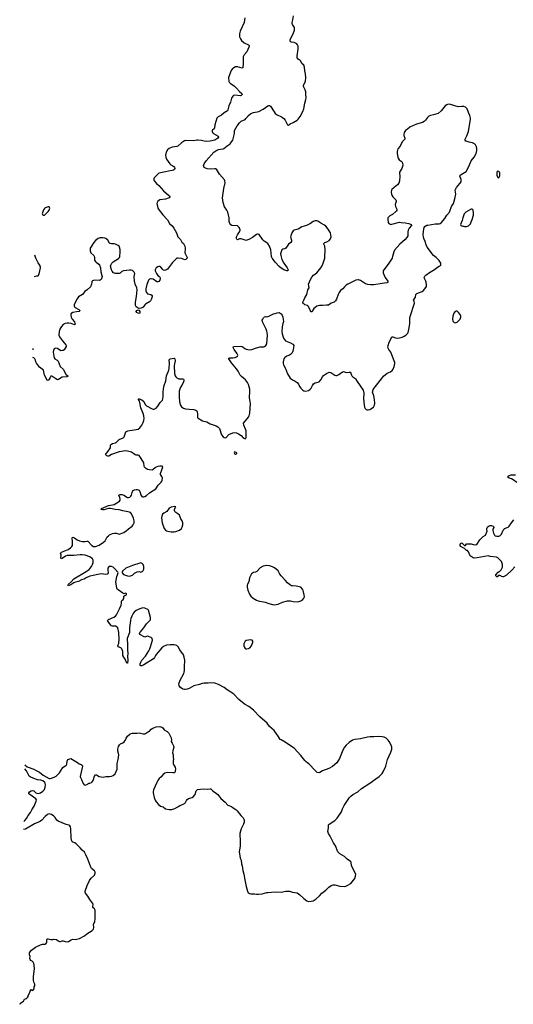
# Model space of a CAD drawing. Header units: inches. Extents: x 2057758 to 2159670, y 827298 to 1016821.
# Tile 64 of 90: x 2059329 to 2069758, y 964243 to 985032. Entities that reach past the tile are written whole.
import ezdxf

# ---------------------------------------------------------------- set-up
doc = ezdxf.new("R2010")
doc.units = ezdxf.units.IN
doc.header["$MEASUREMENT"] = 0
for name, color, linetype in [('C0956', 7, 'Continuous'), ('C0957', 7, 'Continuous'), ('C0958', 7, 'Continuous'), ('C0966', 7, 'Continuous'), ('C0967', 7, 'Continuous'), ('C0968', 7, 'Continuous')]:
    doc.layers.add(name, color=color, linetype=linetype)

msp = doc.modelspace()

# ---------------------------------------------------------------- linework, layer by layer
at = {"layer": 'C0956', "color": 6, "elevation": 600}
for points in [[(2059415, 968106), (2059436, 968124), (2059474, 968166), (2059510, 968229), (2059558, 968290), (2059585, 968350), (2059636, 968424), (2059680, 968530), (2059682, 968562), (2059670, 968583), (2059546, 968670), (2059523, 968690), (2059519, 968710), (2059537, 968730), (2059569, 968750), (2059610, 968756), (2059630, 968749), (2059670, 968710), (2059690, 968698), (2059730, 968696), (2059771, 968709), (2059820, 968740), (2059850, 968780), (2059869, 968830), (2059872, 968872), (2059868, 968910), (2059858, 968930), (2059820, 968960), (2059778, 968978), (2059706, 968986), (2059630, 969010), (2059547, 969047), (2059530, 969060), (2059476, 969176), (2059437, 969216)], [(2059439, 969301), (2059490, 969258), (2059631, 969210), (2059679, 969179), (2059748, 969148), (2059823, 969083), (2059950, 969013), (2059970, 969010), (2060000, 969020)], [(2060000, 968249), (2059999, 968250), (2059970, 968261), (2059950, 968262), (2059918, 968250), (2059870, 968211), (2059798, 968130), (2059770, 968107), (2059730, 968086), (2059644, 968056), (2059450, 967939), (2059412, 967937)], [(2059329, 964243), (2059341, 964259), (2059373, 964287), (2059408, 964310), (2059430, 964352), (2059470, 964367), (2059494, 964386), (2059506, 964410), (2059510, 964432), (2059538, 964482), (2059550, 964522), (2059570, 964554), (2059590, 964542), (2059610, 964538), (2059635, 964570), (2059638, 964610), (2059648, 964630), (2059648, 964670), (2059626, 964710), (2059622, 964750), (2059624, 964830), (2059641, 964990), (2059636, 965070), (2059627, 965107), (2059616, 965130), (2059590, 965153), (2059562, 965170), (2059549, 965190), (2059542, 965210), (2059549, 965250), (2059534, 965290), (2059539, 965330), (2059549, 965350), (2059581, 965390), (2059665, 965450), (2059770, 965497), (2059811, 965511), (2059870, 965512), (2059880, 965520), (2059902, 965550), (2059904, 965610), (2059917, 965623), (2059930, 965627), (2059990, 965614), (2060000, 965614)]]:
    msp.add_lwpolyline(points, dxfattribs=at)
at = {"layer": 'C0957', "color": 6, "elevation": 600}
for points in [[(2059640, 979609), (2059690, 979623), (2059710, 979623), (2059726, 979634), (2059747, 979693), (2059766, 979790), (2059766, 979810), (2059753, 979850), (2059719, 979899), (2059682, 979970), (2059672, 980000)], [(2060000, 977509), (2059990, 977509), (2059970, 977479), (2059955, 977445), (2059930, 977413), (2059910, 977419), (2059851, 977530), (2059834, 977634), (2059750, 977699), (2059681, 977781), (2059667, 977807), (2059662, 977842), (2059650, 977873), (2059629, 977890), (2059608, 977901)], [(2059611, 978063), (2059615, 978070), (2059614, 978090), (2059612, 978092)]]:
    msp.add_lwpolyline(points, dxfattribs=at)
at = {"layer": 'C0958', "color": 6, "elevation": 600}
msp.add_lwpolyline([(2059950, 981084), (2059930, 981083), (2059870, 981062), (2059850, 981047), (2059830, 981018), (2059806, 980930), (2059810, 980916), (2059825, 980905), (2059850, 980907), (2059930, 980979), (2059954, 981010), (2059966, 981050), (2059961, 981070)], close=True, dxfattribs=at)
msp.add_lwpolyline([(2059672, 980000), (2059650, 980062), (2059649, 980063)], dxfattribs=at)
at = {"layer": 'C0966', "color": 6, "elevation": 600}
for points in [[(2060000, 969020), (2060061, 969039), (2060100, 969060), (2060122, 969078), (2060170, 969130), (2060239, 969241), (2060308, 969292), (2060317, 969303), (2060323, 969317), (2060330, 969378), (2060349, 969410), (2060410, 969431), (2060550, 969351), (2060584, 969324), (2060628, 969308), (2060651, 969290), (2060659, 969270), (2060606, 969050), (2060611, 969031), (2060633, 968993), (2060670, 968902), (2060690, 968878), (2060710, 968872), (2060750, 968886), (2060789, 968911), (2060810, 968914), (2060849, 968930), (2060860, 968940), (2060883, 968970), (2060910, 969062), (2060930, 969085), (2060950, 969086), (2061010, 969056), (2061090, 969041), (2061151, 969051), (2061230, 969051), (2061270, 969057), (2061306, 969074), (2061349, 969110), (2061389, 969210), (2061392, 969228), (2061389, 969330), (2061412, 969410), (2061421, 969510), (2061405, 969590), (2061405, 969630), (2061414, 969690), (2061439, 969721), (2061460, 969740), (2061510, 969761), (2061538, 969782), (2061559, 969810), (2061581, 969859), (2061610, 969902), (2061666, 969954), (2061710, 969971), (2061810, 969965), (2061850, 969978), (2061937, 969957), (2061970, 969955), (2061990, 969959), (2062053, 970000)], [(2062444, 970000), (2062482, 969970), (2062531, 969870), (2062538, 969830), (2062532, 969790), (2062554, 969754), (2062583, 969690), (2062583, 969670), (2062564, 969596), (2062561, 969550), (2062571, 969510), (2062571, 969450), (2062578, 969430), (2062578, 969410), (2062571, 969390), (2062571, 969330), (2062584, 969290), (2062611, 969250), (2062623, 969210), (2062617, 969163), (2062611, 969149), (2062600, 969140), (2062590, 969134), (2062567, 969133), (2062444, 969136), (2062399, 969121), (2062350, 969085), (2062310, 969037), (2062279, 969010), (2062249, 968971), (2062225, 968930), (2062155, 968770), (2062147, 968730), (2062147, 968710), (2062167, 968610), (2062194, 968550), (2062210, 968521), (2062260, 968460), (2062305, 968425), (2062362, 968410), (2062411, 968371), (2062490, 968354), (2062544, 968356), (2062604, 968376), (2062670, 968411), (2062710, 968441), (2062770, 968461), (2062810, 968481), (2062830, 968506), (2062851, 968549), (2062870, 968570), (2062894, 968586), (2062970, 968607), (2062996, 968624), (2063033, 968670), (2063058, 968750), (2063070, 968767), (2063084, 968776), (2063150, 968788), (2063210, 968792), (2063290, 968788), (2063350, 968795), (2063370, 968791), (2063410, 968753), (2063514, 968674), (2063577, 968590), (2063672, 968511), (2063730, 968451), (2063803, 968423), (2063841, 968390), (2063895, 968355), (2063923, 968330), (2064004, 968230), (2064050, 968182), (2064067, 968150), (2064071, 968130), (2064070, 968090), (2064058, 968050), (2064006, 967950), (2063980, 967850), (2063979, 967790), (2063987, 967730), (2063990, 967590), (2063983, 967537), (2063966, 967470), (2063990, 967330), (2064009, 967290), (2064012, 967210), (2064027, 967170), (2064044, 967070), (2064066, 966990), (2064076, 966910), (2064111, 966730), (2064141, 966630), (2064159, 966599), (2064183, 966583), (2064210, 966575), (2064290, 966576), (2064330, 966568), (2064374, 966566), (2064450, 966573), (2064550, 966603), (2064570, 966602), (2064730, 966619), (2064854, 966614), (2064950, 966630), (2065030, 966634), (2065090, 966614), (2065190, 966598), (2065250, 966556), (2065330, 966479), (2065395, 966430), (2065430, 966417), (2065490, 966418), (2065530, 966430), (2065590, 966468), (2065664, 966536), (2065712, 966590), (2065794, 966650), (2065862, 966718), (2065909, 966751), (2065950, 966767), (2065989, 966769), (2066090, 966737), (2066187, 966733), (2066221, 966739), (2066250, 966750), (2066323, 966797), (2066410, 966903), (2066427, 966950), (2066429, 966990), (2066337, 967170), (2066330, 967242), (2066317, 967257), (2066248, 967308), (2066190, 967364), (2066090, 967422), (2066050, 967461), (2065999, 967590), (2065958, 967650), (2065890, 967795), (2065850, 967850), (2065840, 967890), (2065855, 967970), (2065853, 968030), (2065864, 968050), (2065990, 968123), (2066035, 968170), (2066127, 968310), (2066147, 968373), (2066182, 968438), (2066230, 968503), (2066266, 968570), (2066290, 968605), (2066322, 968638), (2066365, 968670), (2066470, 968730), (2066550, 968797), (2066730, 968913), (2066850, 969003), (2066926, 969050), (2066986, 969114), (2067010, 969152), (2067068, 969270), (2067103, 969410), (2067132, 969490), (2067173, 969570), (2067191, 969630), (2067191, 969670), (2067177, 969717), (2067138, 969790), (2067117, 969817), (2067070, 969861), (2067030, 969881), (2066987, 969893), (2066910, 969897), (2066810, 969888), (2066732, 969892), (2066674, 969886), (2066530, 969847), (2066410, 969831), (2066363, 969817), (2066290, 969770), (2066230, 969715), (2066190, 969670), (2066157, 969610), (2066089, 969430), (2066030, 969344), (2065935, 969265), (2065858, 969222), (2065730, 969176), (2065670, 969137), (2065650, 969130), (2065617, 969137), (2065590, 969158), (2065567, 969190), (2065450, 969306), (2065381, 969361), (2065350, 969391), (2065270, 969496), (2065130, 969652), (2065007, 969730), (2064940, 969780), (2064850, 969824), (2064835, 969835), (2064790, 969908), (2064721, 970000)], [(2060000, 965614), (2060026, 965614), (2060050, 965621), (2060109, 965611), (2060141, 965581), (2060170, 965571), (2060190, 965571), (2060230, 965583), (2060250, 965583), (2060288, 965568), (2060330, 965564), (2060362, 965570), (2060414, 965606), (2060450, 965621), (2060510, 965614), (2060590, 965631), (2060699, 965690), (2060750, 965730), (2060859, 965801), (2060889, 965830), (2060898, 965870), (2060889, 965930), (2060914, 965990), (2060924, 966050), (2060921, 966110), (2060924, 966230), (2060910, 966259), (2060875, 966290), (2060874, 966310), (2060883, 966350), (2060875, 966370), (2060810, 966456), (2060769, 966530), (2060721, 966590), (2060712, 966610), (2060712, 966630), (2060753, 966750), (2060804, 966856), (2060837, 966910), (2060910, 966973), (2060927, 967010), (2060926, 967030), (2060910, 967059), (2060849, 967109), (2060830, 967139), (2060770, 967309), (2060730, 967396), (2060696, 967456), (2060650, 967500), (2060610, 967549), (2060519, 967630), (2060491, 967651), (2060449, 967670), (2060428, 967688), (2060419, 967750), (2060410, 967950), (2060400, 967990), (2060389, 968010), (2060370, 968024), (2060310, 968042), (2060143, 968110), (2060112, 968132), (2060077, 968190), (2060054, 968214), (2060000, 968249)]]:
    msp.add_lwpolyline(points, dxfattribs=at)
at = {"layer": 'C0967', "color": 6}
for points, elevation in [([(2060911, 980000), (2060913, 979953), (2060923, 979930), (2060943, 979910), (2061004, 979870), (2061018, 979850), (2061035, 979795), (2061046, 979710), (2061068, 979630), (2061071, 979610), (2061061, 979559), (2061054, 979546), (2061030, 979530), (2061010, 979526), (2060910, 979533), (2060865, 979515), (2060855, 979505), (2060851, 979490), (2060846, 979450), (2060828, 979390), (2060758, 979330), (2060702, 979290), (2060658, 979230), (2060570, 979178), (2060540, 979140), (2060491, 979050), (2060480, 979010), (2060479, 978990), (2060486, 978970), (2060498, 978958), (2060581, 978910), (2060599, 978890), (2060598, 978882), (2060589, 978871), (2060530, 978866), (2060451, 978850), (2060420, 978830), (2060410, 978810), (2060409, 978790), (2060417, 978750), (2060440, 978710), (2060484, 978650), (2060496, 978624), (2060498, 978602), (2060490, 978590), (2060416, 978616), (2060370, 978626), (2060330, 978628), (2060290, 978619), (2060250, 978593), (2060210, 978551), (2060184, 978510), (2060163, 978450), (2060159, 978370), (2060170, 978334), (2060231, 978250), (2060307, 978167), (2060314, 978150), (2060312, 978130), (2060270, 978062), (2060251, 978049), (2060236, 978044), (2060201, 978041), (2060130, 978087), (2060090, 978096), (2060070, 978091), (2060059, 978081), (2060042, 978050), (2060038, 978010), (2060048, 977930), (2060058, 977890), (2060071, 977870), (2060120, 977840), (2060141, 977821), (2060187, 977710), (2060248, 977650), (2060305, 977550), (2060350, 977508), (2060322, 977490), (2060230, 977482), (2060150, 977433), (2060130, 977429), (2060090, 977447), (2060010, 977509), (2060000, 977509)], 600), ([(2064721, 970000), (2064704, 970024), (2064610, 970111), (2064560, 970180), (2064404, 970310), (2064271, 970451), (2064173, 970530), (2064096, 970570), (2064069, 970589), (2063962, 970682), (2063850, 970791), (2063770, 970850), (2063710, 970886), (2063652, 970932), (2063530, 970998), (2063450, 971021), (2063370, 971029), (2063310, 971021), (2063230, 971023), (2063186, 971014), (2063126, 970994), (2063010, 970964), (2062910, 970913), (2062870, 970897), (2062830, 970889), (2062810, 970889), (2062778, 970898), (2062729, 970929), (2062697, 970970), (2062692, 971010), (2062718, 971090), (2062795, 971225), (2062806, 971254), (2062812, 971290), (2062812, 971410), (2062820, 971470), (2062819, 971510), (2062807, 971570), (2062790, 971620), (2062710, 971730), (2062680, 971790), (2062650, 971817), (2062593, 971833), (2062510, 971836), (2062430, 971823), (2062370, 971801), (2062330, 971773), (2062209, 971630), (2062195, 971610), (2062177, 971563), (2062159, 971541), (2061950, 971410), (2061910, 971392), (2061890, 971390), (2061877, 971397), (2061872, 971410), (2061872, 971430), (2061886, 971470), (2061912, 971510), (2061985, 971595), (2062055, 971705), (2062078, 971750), (2062093, 971790), (2062132, 971932), (2062128, 971968), (2062109, 971990), (2062030, 972014), (2061990, 971999), (2061970, 971998), (2061870, 972050), (2061860, 972070), (2061866, 972090), (2061880, 972110), (2061949, 972191), (2062010, 972278), (2062090, 972364), (2062096, 972384), (2062095, 972410), (2062050, 972565), (2062036, 972576), (2061970, 972608), (2061930, 972611), (2061890, 972603), (2061830, 972582), (2061790, 972556), (2061750, 972523), (2061730, 972497), (2061699, 972441), (2061679, 972390), (2061669, 972350), (2061650, 972202), (2061646, 972090), (2061601, 971970), (2061610, 971830), (2061607, 971727), (2061612, 971650), (2061606, 971586), (2061615, 971510), (2061610, 971446), (2061590, 971448), (2061555, 971530), (2061530, 971570), (2061511, 971610), (2061506, 971690), (2061489, 971749), (2061469, 971769), (2061410, 971790), (2061402, 971810), (2061422, 971870), (2061434, 971946), (2061423, 972090), (2061405, 972190), (2061390, 972209), (2061350, 972227), (2061290, 972229), (2061270, 972235), (2061230, 972280), (2061185, 972350), (2061206, 972370), (2061321, 972419), (2061350, 972440), (2061373, 972467), (2061437, 972590), (2061471, 972670), (2061480, 972710), (2061481, 972750), (2061488, 972770), (2061515, 972790), (2061532, 972810), (2061526, 972850), (2061530, 972862), (2061550, 972878), (2061570, 972881), (2061588, 972890), (2061588, 972910), (2061578, 972918), (2061570, 972922), (2061550, 972914), (2061530, 972913), (2061510, 972921), (2061410, 972991), (2061390, 973010), (2061380, 973030), (2061364, 973124), (2061363, 973157), (2061382, 973278), (2061393, 973310), (2061405, 973330), (2061409, 973350), (2061401, 973370), (2061349, 973430), (2061307, 973470), (2061270, 973490), (2061230, 973487), (2061206, 973470), (2061191, 973450), (2061189, 973410), (2061199, 973350), (2061190, 973330), (2061177, 973323), (2061150, 973321), (2061050, 973333), (2060810, 973281), (2060733, 973247), (2060690, 973223), (2060637, 973203), (2060571, 973169), (2060510, 973158), (2060475, 973145), (2060410, 973099), (2060350, 973079), (2060344, 973090), (2060356, 973110), (2060417, 973163), (2060470, 973227), (2060737, 973383), (2060794, 973426), (2060847, 973490), (2060870, 973530), (2060881, 973570), (2060879, 973619), (2060864, 973650), (2060842, 973670), (2060810, 973690), (2060710, 973724), (2060646, 973734), (2060610, 973734), (2060470, 973721), (2060330, 973716), (2060298, 973702), (2060230, 973656), (2060207, 973647), (2060201, 973661), (2060204, 973724), (2060188, 973770), (2060212, 973790), (2060250, 973801), (2060354, 973846), (2060401, 973879), (2060431, 973909), (2060442, 973930), (2060447, 973953), (2060448, 974010), (2060440, 974090), (2060450, 974109), (2060490, 974093), (2060540, 974050), (2060590, 974028), (2060650, 974018), (2060710, 974017), (2060750, 974025), (2060770, 974020), (2060853, 973930), (2060890, 973909), (2060929, 973909), (2061010, 973938), (2061102, 973998), (2061134, 974030), (2061180, 974110), (2061204, 974136), (2061230, 974155), (2061290, 974185), (2061330, 974193), (2061372, 974192), (2061410, 974176), (2061430, 974173), (2061450, 974178), (2061530, 974207), (2061582, 974238), (2061630, 974282), (2061703, 974337), (2061729, 974370), (2061747, 974410), (2061749, 974450), (2061737, 974510), (2061690, 974599), (2061670, 974625), (2061650, 974635), (2061510, 974659), (2061430, 974681), (2061347, 974687), (2061250, 974714), (2061207, 974713), (2061110, 974686), (2061084, 974684), (2061049, 974690), (2061056, 974710), (2061205, 974775), (2061290, 974787), (2061323, 974797), (2061435, 974865), (2061451, 974889), (2061451, 974910), (2061446, 974946), (2061427, 974990), (2061449, 975010), (2061491, 975010), (2061530, 974992), (2061610, 974943), (2061630, 974942), (2061656, 974950), (2061678, 974970), (2061688, 974990), (2061702, 975050), (2061711, 975069), (2061730, 975090), (2061757, 975103), (2061790, 975112), (2061810, 975112), (2061850, 975096), (2061870, 975070), (2061890, 974999), (2061910, 974968), (2061930, 974959), (2061950, 974960), (2061972, 974968), (2062010, 974989), (2062075, 975045), (2062204, 975130), (2062254, 975206), (2062318, 975270), (2062330, 975287), (2062341, 975310), (2062344, 975350), (2062330, 975389), (2062302, 975430), (2062301, 975450), (2062330, 975530), (2062349, 975570), (2062354, 975594), (2062342, 975602), (2062290, 975606), (2062250, 975598), (2062210, 975582), (2062190, 975569), (2062150, 975532), (2062130, 975524), (2062070, 975525), (2062030, 975534), (2061990, 975561), (2061967, 975587), (2061959, 975610), (2061951, 975670), (2061942, 975690), (2061870, 975808), (2061850, 975832), (2061830, 975841), (2061790, 975840), (2061770, 975844), (2061690, 975899), (2061610, 975925), (2061570, 975929), (2061430, 975909), (2061270, 975851), (2061210, 975819), (2061190, 975814), (2061170, 975821), (2061144, 975850), (2061153, 975870), (2061168, 975890), (2061200, 975920), (2061246, 975990), (2061250, 976050), (2061258, 976062), (2061290, 976081), (2061350, 976095), (2061370, 976105), (2061430, 976170), (2061514, 976206), (2061533, 976227), (2061553, 976267), (2061563, 976310), (2061574, 976330), (2061611, 976349), (2061830, 976388), (2061870, 976413), (2061910, 976470), (2061936, 976524), (2061951, 976569), (2061956, 976610), (2061951, 976669), (2061939, 976719), (2061890, 976834), (2061870, 976950), (2061859, 976979), (2061840, 977010), (2061839, 977019), (2061830, 977030), (2061854, 977030), (2061910, 977009), (2061955, 976970), (2061983, 976910), (2062010, 976880), (2062130, 976815), (2062150, 976810), (2062170, 976812), (2062212, 976830), (2062250, 976871), (2062298, 976950), (2062343, 976997), (2062354, 977026), (2062362, 977070), (2062359, 977170), (2062365, 977235), (2062382, 977310), (2062419, 977410), (2062432, 977510), (2062478, 977630), (2062487, 977673), (2062494, 977770), (2062489, 977851), (2062510, 977874), (2062590, 977885), (2062610, 977870), (2062613, 977830), (2062597, 977763), (2062595, 977725), (2062603, 977563), (2062614, 977514), (2062625, 977490), (2062650, 977468), (2062690, 977451), (2062710, 977446), (2062770, 977448), (2062790, 977439), (2062797, 977430), (2062797, 977410), (2062790, 977386), (2062753, 977310), (2062728, 977270), (2062710, 977230), (2062700, 977190), (2062696, 977070), (2062704, 976964), (2062727, 976890), (2062750, 976858), (2062790, 976830), (2062830, 976818), (2062910, 976807), (2063010, 976803), (2063050, 976790), (2063071, 976771), (2063082, 976750), (2063087, 976710), (2063083, 976650), (2063087, 976630), (2063097, 976617), (2063190, 976565), (2063283, 976543), (2063350, 976501), (2063477, 976457), (2063517, 976437), (2063550, 976402), (2063590, 976270), (2063630, 976228), (2063650, 976213), (2063670, 976204), (2063690, 976213), (2063750, 976272), (2063830, 976308), (2063870, 976314), (2063910, 976307), (2063950, 976290), (2064006, 976250), (2064050, 976204), (2064090, 976179), (2064110, 976194), (2064115, 976210), (2064114, 976350), (2064103, 976390), (2064063, 976470), (2064061, 976510), (2064097, 976563), (2064163, 976637), (2064178, 976670), (2064193, 976727), (2064205, 976930), (2064200, 976970), (2064181, 977050), (2064190, 977190), (2064189, 977230), (2064161, 977330), (2064145, 977370), (2064100, 977430), (2064017, 977497), (2063990, 977528), (2063944, 977610), (2063910, 977661), (2063802, 977790), (2063761, 977850), (2063748, 977870), (2063751, 977889), (2063770, 977894), (2063830, 977892), (2063879, 977901), (2063909, 977911), (2063931, 977930), (2063935, 977950), (2063919, 977990), (2063862, 978070), (2063840, 978110), (2063844, 978130), (2063850, 978135), (2063990, 978136), (2064030, 978132), (2064050, 978121), (2064089, 978089), (2064116, 978076), (2064150, 978065), (2064190, 978061), (2064233, 978067), (2064330, 978104), (2064410, 978123), (2064490, 978128), (2064510, 978136), (2064529, 978150), (2064551, 978190), (2064563, 978370), (2064559, 978430), (2064554, 978454), (2064538, 978498), (2064457, 978650), (2064453, 978690), (2064469, 978710), (2064483, 978737), (2064504, 978756), (2064530, 978762), (2064550, 978759), (2064590, 978770), (2064690, 978823), (2064730, 978828), (2064770, 978845), (2064810, 978847), (2064850, 978821), (2064875, 978790), (2064890, 978750), (2064899, 978710), (2064901, 978650), (2064886, 978614), (2064872, 978548), (2064865, 978450), (2064876, 978396), (2064905, 978310), (2064946, 978250), (2065050, 978210), (2065100, 978180), (2065123, 978150), (2065110, 978070), (2065099, 978030), (2065083, 977997), (2065050, 977964), (2065030, 977951), (2064970, 977927), (2064930, 977897), (2064910, 977869), (2064893, 977810), (2064895, 977770), (2064903, 977743), (2064947, 977667), (2064990, 977554), (2065043, 977463), (2065090, 977430), (2065150, 977401), (2065192, 977370), (2065218, 977338), (2065244, 977284), (2065267, 977250), (2065309, 977209), (2065334, 977194), (2065370, 977190), (2065430, 977205), (2065468, 977230), (2065487, 977253), (2065514, 977310), (2065536, 977344), (2065572, 977368), (2065630, 977379), (2065653, 977387), (2065690, 977427), (2065728, 977492), (2065750, 977519), (2065810, 977561), (2065850, 977582), (2065870, 977587), (2065903, 977583), (2065990, 977525), (2066010, 977520), (2066030, 977522), (2066070, 977541), (2066150, 977597), (2066170, 977602), (2066230, 977583), (2066290, 977592), (2066310, 977590), (2066325, 977570), (2066337, 977530), (2066348, 977510), (2066369, 977489), (2066410, 977466), (2066426, 977450), (2066456, 977390), (2066587, 977207), (2066603, 977150), (2066594, 977030), (2066604, 976890), (2066613, 976853), (2066630, 976823), (2066650, 976802), (2066670, 976794), (2066690, 976793), (2066730, 976804), (2066750, 976814), (2066801, 976850), (2066824, 976890), (2066829, 976930), (2066822, 977010), (2066808, 977088), (2066785, 977170), (2066788, 977192), (2066799, 977221), (2066839, 977281), (2066972, 977448), (2067013, 977507), (2067090, 977570), (2067163, 977597), (2067197, 977623), (2067221, 977650), (2067243, 977710), (2067254, 977770), (2067253, 977793), (2067243, 977830), (2067167, 978010), (2067127, 978070), (2067108, 978110), (2067113, 978150), (2067134, 978226), (2067161, 978270), (2067190, 978334), (2067210, 978336), (2067270, 978316), (2067310, 978310), (2067350, 978315), (2067408, 978332), (2067450, 978350), (2067487, 978373), (2067530, 978410), (2067539, 978430), (2067554, 978490), (2067572, 978608), (2067571, 978729), (2067577, 978763), (2067673, 979050), (2067666, 979086), (2067652, 979110), (2067690, 979170), (2067699, 979230), (2067722, 979250), (2067830, 979293), (2067850, 979305), (2067892, 979350), (2067921, 979399), (2067927, 979430), (2067917, 979490), (2067912, 979510), (2067882, 979570), (2067878, 979590), (2067886, 979614), (2067910, 979637), (2067990, 979694), (2068090, 979755), (2068153, 979807), (2068190, 979831), (2068219, 979841), (2068228, 979850), (2068229, 979890), (2068193, 979950), (2068143, 980000)], 600), ([(2062667, 980000), (2062650, 979994), (2062558, 979902), (2062453, 979767), (2062430, 979751), (2062390, 979739), (2062370, 979745), (2062350, 979759), (2062310, 979809), (2062290, 979822), (2062270, 979823), (2062250, 979817), (2062214, 979790), (2062191, 979750), (2062191, 979729), (2062216, 979670), (2062250, 979632), (2062282, 979610), (2062293, 979593), (2062298, 979570), (2062289, 979531), (2062270, 979506), (2062250, 979495), (2062230, 979498), (2062150, 979551), (2062110, 979563), (2062090, 979563), (2062070, 979556), (2062050, 979534), (2062017, 979443), (2061995, 979350), (2061993, 979310), (2062005, 979270), (2062030, 979244), (2062098, 979230), (2062130, 979210), (2062130, 979190), (2062115, 979135), (2062090, 979095), (2062070, 979075), (2061990, 979029), (2061970, 979010), (2061937, 978963), (2061898, 978942), (2061850, 978933), (2061830, 978940), (2061793, 978970), (2061777, 978997), (2061773, 979070), (2061798, 979190), (2061808, 979328), (2061802, 979370), (2061771, 979450), (2061757, 979510), (2061750, 979610), (2061759, 979670), (2061750, 979702), (2061730, 979723), (2061710, 979735), (2061683, 979743), (2061650, 979746), (2061521, 979730), (2061490, 979715), (2061450, 979680), (2061430, 979670), (2061350, 979670), (2061310, 979690), (2061283, 979723), (2061270, 979750), (2061249, 979829), (2061252, 979850), (2061276, 979890), (2061302, 979918), (2061417, 979990), (2061427, 980000)], 600), ([(2062864, 980000), (2062862, 979990), (2062842, 979970), (2062816, 979964), (2062750, 979988), (2062677, 980000)], 600), ([(2064860, 980000), (2064870, 979972), (2064909, 979889), (2064978, 979790), (2064998, 979750), (2064991, 979730), (2064972, 979728), (2064910, 979752), (2064850, 979788), (2064810, 979823), (2064729, 979910), (2064668, 979990), (2064662, 980000)], 600), ([(2067196, 980000), (2067130, 979890), (2067011, 979730), (2067006, 979690), (2067020, 979650), (2067050, 979590), (2067105, 979510), (2067110, 979489), (2067102, 979478), (2067087, 979473), (2066990, 979465), (2066810, 979437), (2066743, 979437), (2066684, 979444), (2066636, 979456), (2066530, 979522), (2066490, 979538), (2066470, 979539), (2066430, 979529), (2066263, 979450), (2066230, 979427), (2066190, 979390), (2066156, 979350), (2066110, 979314), (2066077, 979270), (2066057, 979230), (2066024, 979130), (2066001, 979099), (2065970, 979070), (2065910, 979044), (2065850, 979006), (2065810, 979006), (2065730, 978995), (2065665, 978995), (2065610, 978980), (2065570, 978957), (2065545, 978935), (2065522, 978898), (2065510, 978864), (2065490, 978861), (2065470, 978884), (2065454, 978934), (2065426, 978986), (2065410, 978997), (2065355, 979015), (2065329, 979030), (2065309, 979050), (2065313, 979070), (2065335, 979110), (2065350, 979156), (2065396, 979230), (2065415, 979325), (2065446, 979370), (2065430, 979450), (2065472, 979548), (2065503, 979597), (2065539, 979641), (2065604, 979690), (2065690, 979796), (2065725, 979850), (2065751, 979910), (2065773, 980000)], 600), ([(2069830, 975260), (2069757, 975317), (2069717, 975337), (2069669, 975350), (2069644, 975370), (2069647, 975393), (2069670, 975411), (2069710, 975419), (2069801, 975419)], 500), ([(2069790, 973482), (2069730, 973410), (2069616, 973304), (2069550, 973269), (2069533, 973267), (2069510, 973276), (2069493, 973293), (2069470, 973300), (2069442, 973298), (2069433, 973290), (2069430, 973268), (2069410, 973269), (2069389, 973290), (2069390, 973310), (2069440, 973370), (2069483, 973397), (2069504, 973416), (2069518, 973442), (2069527, 973473), (2069527, 973530), (2069509, 973589), (2069483, 973623), (2069430, 973670), (2069401, 973681), (2069270, 973700), (2069230, 973715), (2068994, 973670), (2068930, 973666), (2068907, 973670), (2068849, 973710), (2068810, 973798), (2068790, 973822), (2068770, 973824), (2068724, 973864), (2068644, 973910), (2068633, 973930), (2068633, 973950), (2068644, 973970), (2068670, 973986), (2068730, 973927), (2068749, 973931), (2068770, 973962), (2068794, 973966), (2068870, 973965), (2068910, 973951), (2068950, 973943), (2068989, 973951), (2069052, 974048), (2069122, 974118), (2069169, 974151), (2069209, 974230), (2069195, 974270), (2069199, 974290), (2069209, 974310), (2069229, 974330), (2069250, 974346), (2069266, 974350), (2069294, 974350), (2069330, 974338), (2069338, 974330), (2069345, 974310), (2069327, 974273), (2069327, 974250), (2069341, 974190), (2069357, 974150), (2069376, 974136), (2069410, 974125), (2069450, 974124), (2069470, 974132), (2069490, 974146), (2069508, 974170), (2069547, 974253), (2069564, 974276), (2069574, 974286), (2069650, 974317), (2069670, 974336), (2069722, 974410), (2069772, 974470)], 500), ([(2062053, 970000), (2062069, 970011), (2062110, 970055), (2062145, 970075), (2062210, 970101), (2062290, 970112), (2062335, 970095), (2062350, 970082), (2062380, 970040), (2062431, 970011), (2062444, 970000)], 600)]:
    msp.add_lwpolyline(points, dxfattribs=dict(at, elevation=elevation))
at = {"layer": 'C0967', "color": 6, "elevation": 600}
for points in [[(2061850, 978832), (2061830, 978836), (2061796, 978850), (2061788, 978870), (2061804, 978890), (2061830, 978908), (2061850, 978900), (2061854, 978894), (2061868, 978870), (2061870, 978848), (2061864, 978836)], [(2068550, 978881), (2068529, 978870), (2068504, 978836), (2068482, 978770), (2068470, 978710), (2068481, 978670), (2068510, 978639), (2068530, 978632), (2068570, 978646), (2068632, 978710), (2068649, 978750), (2068650, 978770), (2068634, 978810), (2068603, 978850), (2068570, 978878)], [(2063870, 975909), (2063859, 975890), (2063870, 975871), (2063890, 975861), (2063910, 975863), (2063917, 975870), (2063915, 975890)], [(2062610, 974756), (2062530, 974740), (2062490, 974720), (2062437, 974650), (2062371, 974610), (2062348, 974590), (2062329, 974550), (2062327, 974513), (2062342, 974410), (2062384, 974290), (2062410, 974252), (2062430, 974240), (2062461, 974230), (2062530, 974217), (2062590, 974217), (2062630, 974224), (2062707, 974253), (2062745, 974290), (2062760, 974320), (2062774, 974366), (2062777, 974410), (2062764, 974450), (2062736, 974496), (2062703, 974570), (2062670, 974602), (2062625, 974630), (2062608, 974650), (2062600, 974670), (2062603, 974690), (2062619, 974741), (2062628, 974750)], [(2061890, 973562), (2061870, 973558), (2061710, 973506), (2061571, 973450), (2061501, 973390), (2061491, 973370), (2061496, 973350), (2061521, 973321), (2061545, 973310), (2061610, 973293), (2061646, 973286), (2061670, 973287), (2061710, 973304), (2061756, 973344), (2061810, 973373), (2061850, 973378), (2061890, 973369), (2061932, 973388), (2061952, 973430), (2061952, 973490), (2061936, 973530), (2061917, 973550)], [(2064545, 973505), (2064470, 973494), (2064410, 973459), (2064340, 973380), (2064313, 973367), (2064270, 973358), (2064251, 973349), (2064229, 973331), (2064210, 973307), (2064185, 973250), (2064171, 973169), (2064140, 973110), (2064135, 973090), (2064135, 973050), (2064149, 972990), (2064185, 972905), (2064210, 972862), (2064261, 972821), (2064330, 972777), (2064370, 972760), (2064512, 972732), (2064590, 972704), (2064670, 972684), (2064710, 972681), (2064750, 972687), (2064790, 972694), (2064883, 972737), (2064990, 972760), (2065050, 972763), (2065110, 972749), (2065190, 972741), (2065230, 972746), (2065270, 972761), (2065310, 972790), (2065330, 972816), (2065344, 972850), (2065341, 972890), (2065320, 972980), (2065307, 973007), (2065269, 973050), (2065170, 973075), (2065090, 973077), (2065070, 973082), (2065030, 973107), (2064990, 973140), (2064941, 973201), (2064852, 973290), (2064826, 973326), (2064792, 973392), (2064710, 973461), (2064670, 973481), (2064610, 973502)], [(2064210, 971936), (2064114, 971926), (2064090, 971909), (2064076, 971884), (2064067, 971853), (2064065, 971810), (2064069, 971790), (2064090, 971759), (2064110, 971749), (2064130, 971747), (2064163, 971757), (2064190, 971773), (2064224, 971810), (2064253, 971890), (2064253, 971913), (2064242, 971930)]]:
    msp.add_lwpolyline(points, close=True, dxfattribs=at)
at = {"layer": 'C0968', "color": 6, "elevation": 600}
for points in [[(2064089, 985070), (2064075, 984970), (2063984, 984790), (2063970, 984730), (2063976, 984670), (2063992, 984630), (2064018, 984590), (2064070, 984543), (2064163, 984503), (2064174, 984490), (2064174, 984470), (2064169, 984450), (2064126, 984354), (2064071, 984290), (2064053, 984250), (2064048, 984210), (2064053, 984110), (2064045, 984015), (2064030, 984007), (2063933, 984033), (2063910, 984035), (2063890, 984034), (2063850, 984017), (2063817, 983990), (2063798, 983962), (2063742, 983810), (2063745, 983730), (2063752, 983710), (2063776, 983690), (2063870, 983630), (2063910, 983589), (2063970, 983513), (2064022, 983470), (2064032, 983450), (2064010, 983432), (2063990, 983426), (2063870, 983436), (2063849, 983431), (2063830, 983418), (2063804, 983376), (2063784, 983290), (2063746, 983210), (2063730, 983130), (2063719, 983110), (2063650, 983067), (2063590, 983018), (2063520, 982980), (2063495, 982950), (2063453, 982810), (2063447, 982750), (2063436, 982730), (2063401, 982699), (2063397, 982690), (2063397, 982670), (2063404, 982650), (2063421, 982630), (2063519, 982570), (2063527, 982550), (2063514, 982530), (2063470, 982499), (2063450, 982490), (2063350, 982469), (2063270, 982463), (2063230, 982465), (2063170, 982480), (2063090, 982491), (2063070, 982490), (2063009, 982471), (2062830, 982482), (2062810, 982476), (2062747, 982433), (2062670, 982363), (2062650, 982356), (2062550, 982340), (2062485, 982310), (2062450, 982281), (2062424, 982236), (2062410, 982170), (2062414, 982130), (2062432, 982090), (2062504, 981990), (2062525, 981970), (2062583, 981930), (2062600, 981910), (2062605, 981890), (2062599, 981870), (2062582, 981858), (2062552, 981848), (2062470, 981834), (2062410, 981817), (2062270, 981790), (2062170, 981693), (2062161, 981670), (2062162, 981650), (2062172, 981630), (2062222, 981570), (2062270, 981528), (2062370, 981415), (2062473, 981330), (2062493, 981310), (2062504, 981290), (2062490, 981270), (2062410, 981245), (2062293, 981227), (2062261, 981210), (2062242, 981190), (2062233, 981167), (2062230, 981150), (2062238, 981090), (2062250, 981050), (2062279, 981010), (2062356, 980910), (2062450, 980806), (2062493, 980730), (2062550, 980677), (2062589, 980630), (2062639, 980530), (2062668, 980448), (2062729, 980389), (2062754, 980334), (2062790, 980304), (2062799, 980290), (2062818, 980250), (2062827, 980210), (2062827, 980170), (2062818, 980130), (2062819, 980110), (2062866, 980010), (2062864, 980000)], [(2064662, 980000), (2064655, 980010), (2064650, 980030), (2064632, 980172), (2064604, 980250), (2064570, 980304), (2064550, 980324), (2064497, 980357), (2064466, 980386), (2064390, 980499), (2064370, 980507), (2064350, 980504), (2064330, 980494), (2064248, 980432), (2064170, 980391), (2064130, 980374), (2064110, 980373), (2064090, 980378), (2064054, 980394), (2064010, 980406), (2063970, 980403), (2063930, 980386), (2063915, 980395), (2063909, 980410), (2063913, 980450), (2063930, 980489), (2063974, 980550), (2063983, 980570), (2063988, 980590), (2063982, 980622), (2063967, 980647), (2063930, 980681), (2063810, 980686), (2063790, 980701), (2063770, 980726), (2063758, 980770), (2063758, 980850), (2063730, 980970), (2063708, 981010), (2063659, 981079), (2063630, 981170), (2063617, 981270), (2063645, 981470), (2063667, 981590), (2063664, 981630), (2063657, 981650), (2063551, 981770), (2063490, 981877), (2063470, 981885), (2063450, 981886), (2063354, 981874), (2063290, 981882), (2063241, 981901), (2063230, 981910), (2063218, 981930), (2063216, 981950), (2063228, 981988), (2063270, 982055), (2063430, 982234), (2063470, 982263), (2063530, 982288), (2063570, 982298), (2063630, 982305), (2063641, 982310), (2063710, 982368), (2063775, 982410), (2063806, 982450), (2063829, 982491), (2063865, 982630), (2063870, 982690), (2063926, 982794), (2063970, 982851), (2064011, 982889), (2064090, 982927), (2064110, 982943), (2064165, 983010), (2064211, 983049), (2064269, 983070), (2064384, 983096), (2064474, 983146), (2064570, 983213), (2064590, 983223), (2064610, 983221), (2064630, 983204), (2064703, 983083), (2064730, 983050), (2064770, 983020), (2064863, 982983), (2064883, 982970), (2064910, 982946), (2064938, 982910), (2064990, 982811), (2065010, 982807), (2065046, 982834), (2065110, 982864), (2065188, 982911), (2065210, 982930), (2065257, 982990), (2065310, 983090), (2065331, 983149), (2065350, 983270), (2065373, 983347), (2065380, 983390), (2065373, 983450), (2065373, 983510), (2065360, 983550), (2065331, 983610), (2065326, 983630), (2065328, 983652), (2065365, 983730), (2065376, 983810), (2065369, 983890), (2065353, 983950), (2065347, 984027), (2065332, 984070), (2065289, 984110), (2065270, 984156), (2065256, 984170), (2065210, 984199), (2065194, 984230), (2065192, 984270), (2065216, 984410), (2065211, 984470), (2065199, 984499), (2065182, 984522), (2065158, 984538), (2065130, 984548), (2065070, 984556), (2065050, 984566), (2065043, 984583), (2065043, 984610), (2065051, 984630), (2065108, 984730), (2065138, 984810), (2065138, 984850), (2065132, 984870), (2065092, 984930), (2065086, 984950), (2065085, 984970), (2065100, 985030), (2065112, 985112)], [(2068143, 980000), (2068130, 980013), (2068070, 980053), (2067939, 980230), (2067918, 980278), (2067897, 980350), (2067869, 980410), (2067859, 980450), (2067852, 980490), (2067858, 980570), (2067878, 980642), (2067892, 980668), (2067915, 980690), (2067930, 980696), (2067950, 980693), (2068110, 980725), (2068190, 980723), (2068215, 980730), (2068235, 980745), (2068310, 980837), (2068350, 980902), (2068410, 980970), (2068420, 980990), (2068450, 981090), (2068491, 981149), (2068521, 981250), (2068540, 981350), (2068530, 981430), (2068533, 981450), (2068557, 981490), (2068626, 981570), (2068653, 981610), (2068657, 981650), (2068646, 981686), (2068632, 981710), (2068627, 981730), (2068630, 981738), (2068637, 981750), (2068656, 981764), (2068730, 981803), (2068763, 981830), (2068815, 981930), (2068867, 982050), (2068930, 982130), (2068970, 982210), (2068985, 982270), (2068988, 982310), (2068983, 982350), (2068961, 982390), (2068939, 982410), (2068898, 982430), (2068823, 982443), (2068764, 982464), (2068752, 982470), (2068738, 982490), (2068742, 982510), (2068779, 982581), (2068810, 982671), (2068855, 982930), (2068856, 982950), (2068840, 983010), (2068810, 983070), (2068782, 983150), (2068750, 983184), (2068710, 983198), (2068670, 983201), (2068590, 983194), (2068430, 983243), (2068410, 983245), (2068370, 983240), (2068350, 983231), (2068321, 983210), (2068235, 983110), (2068170, 983054), (2068070, 983020), (2068010, 983010), (2067970, 982995), (2067943, 982970), (2067906, 982910), (2067876, 982884), (2067836, 982864), (2067710, 982826), (2067587, 982773), (2067570, 982762), (2067522, 982718), (2067482, 982690), (2067454, 982650), (2067442, 982610), (2067445, 982590), (2067465, 982530), (2067463, 982510), (2067411, 982450), (2067370, 982365), (2067318, 982302), (2067301, 982250), (2067301, 982210), (2067316, 982130), (2067325, 982105), (2067348, 982070), (2067390, 982042), (2067410, 982022), (2067422, 981970), (2067418, 981930), (2067404, 981890), (2067354, 981810), (2067351, 981790), (2067363, 981730), (2067356, 981630), (2067339, 981581), (2067313, 981547), (2067238, 981490), (2067193, 981450), (2067183, 981430), (2067176, 981390), (2067181, 981350), (2067190, 981327), (2067214, 981290), (2067275, 981230), (2067286, 981210), (2067286, 981190), (2067260, 981130), (2067267, 981090), (2067295, 981030), (2067295, 981010), (2067285, 980990), (2067203, 980917), (2067150, 980890), (2067126, 980870), (2067110, 980849), (2067104, 980830), (2067105, 980810), (2067117, 980750), (2067126, 980730), (2067154, 980714), (2067170, 980710), (2067190, 980714), (2067350, 980755), (2067388, 980748), (2067470, 980746), (2067550, 980730), (2067601, 980710), (2067606, 980690), (2067555, 980630), (2067533, 980590), (2067528, 980552), (2067529, 980470), (2067510, 980430), (2067475, 980390), (2067361, 980290), (2067250, 980167), (2067232, 980130), (2067209, 980031), (2067198, 980002), (2067196, 980000)], [(2065773, 980000), (2065775, 980010), (2065782, 980190), (2065775, 980250), (2065753, 980290), (2065752, 980310), (2065773, 980327), (2065817, 980343), (2065868, 980371), (2065895, 980405), (2065908, 980450), (2065897, 980530), (2065848, 980610), (2065799, 980670), (2065770, 980695), (2065690, 980736), (2065630, 980778), (2065610, 980786), (2065590, 980788), (2065570, 980786), (2065530, 980771), (2065470, 980731), (2065391, 980690), (2065290, 980655), (2065210, 980609), (2065130, 980588), (2065105, 980575), (2065090, 980556), (2065078, 980530), (2065052, 980450), (2065074, 980374), (2065072, 980348), (2065059, 980330), (2065009, 980290), (2064991, 980270), (2064950, 980210), (2064930, 980196), (2064890, 980185), (2064870, 980173), (2064850, 980130), (2064842, 980090), (2064843, 980050), (2064860, 980000)], [(2061427, 980000), (2061437, 980010), (2061445, 980035), (2061454, 980130), (2061450, 980182), (2061439, 980230), (2061428, 980248), (2061410, 980265), (2061370, 980283), (2061330, 980296), (2061270, 980296), (2061244, 980304), (2061230, 980316), (2061190, 980374), (2061150, 980410), (2061130, 980420), (2061088, 980428), (2061050, 980428), (2061030, 980426), (2060990, 980409), (2060930, 980370), (2060894, 980330), (2060821, 980210), (2060815, 980185), (2060815, 980150), (2060832, 980110), (2060893, 980053), (2060901, 980041), (2060910, 980010), (2060911, 980000)], [(2062677, 980000), (2062670, 980001), (2062667, 980000)]]:
    msp.add_lwpolyline(points, dxfattribs=at)
for points in [[(2069430, 981834), (2069415, 981825), (2069408, 981812), (2069408, 981750), (2069430, 981698), (2069450, 981692), (2069470, 981732), (2069474, 981790), (2069469, 981810), (2069450, 981829)], [(2068870, 981028), (2068850, 981022), (2068755, 980965), (2068722, 980930), (2068689, 980851), (2068676, 980790), (2068645, 980710), (2068647, 980690), (2068670, 980676), (2068690, 980671), (2068710, 980671), (2068730, 980664), (2068770, 980666), (2068810, 980683), (2068850, 980723), (2068870, 980761), (2068888, 980810), (2068914, 980906), (2068918, 980950), (2068911, 981010), (2068890, 981028)]]:
    msp.add_lwpolyline(points, close=True, dxfattribs=at)

doc.saveas('drawing.dxf')
